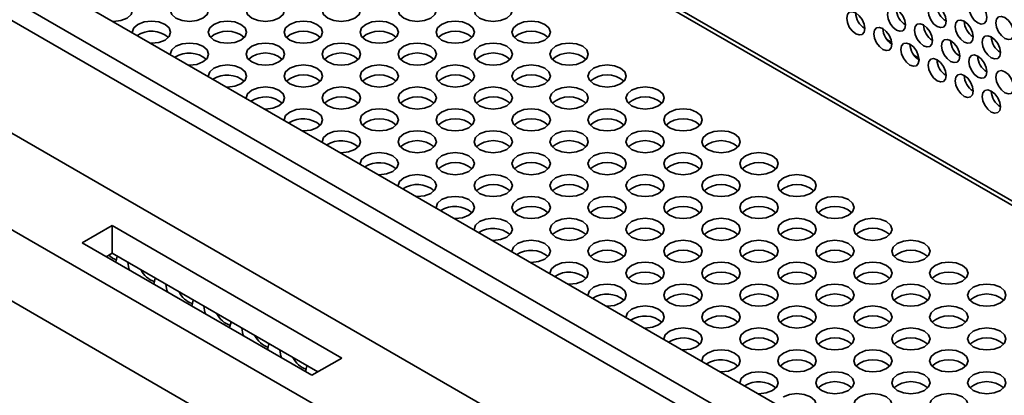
# Model space of a CAD drawing. Header units: millimetres. Extents: x 2 to 1120, y -2 to 861.
# Tile 174 of 226: x 843 to 869, y 692 to 702. Entities that reach past the tile are written whole.
import ezdxf

# ---------------------------------------------------------------- set-up
doc = ezdxf.new("R2010")
doc.units = ezdxf.units.MM

msp = doc.modelspace()

# ---------------------------------------------------------------- linework, layer by layer
at = {"color": 7, "linetype": 'Continuous', "lineweight": 35}
for p, q in [((754.1682, 763.2889), (982.9267, 631.2295)), ((983.0933, 631.246), (754.3348, 763.3054)), ((794.3161, 726.9373), (904.7134, 663.2063)), ((791.3503, 726.1254), (903.3041, 661.4958)), ((902.4977, 660.1004), (790.5439, 724.73)), ((821.7711, 715.5271), (892.3634, 674.775)), ((866.0692, 701.131), (865.9413, 701.2048)), ((866.7763, 700.7228), (866.6484, 700.7966)), ((845.7431, 696.3512), (844.9648, 695.9025)), ((845.7426, 695.6278), (845.7431, 696.3512)), ((851.7299, 692.8951), (845.7431, 696.3512)), ((844.9648, 695.9025), (850.9516, 692.4463)), ((845.7426, 695.6278), (845.5915, 695.5407)), ((851.1027, 692.5335), (845.7426, 695.6278)), ((851.7299, 692.8951), (850.9516, 692.4463))]:
    msp.add_line(p, q, dxfattribs=at)
at = {"color": 8, "linetype": 'Continuous', "lineweight": 35}
for p, q in [((891.3855, 674.3871), (821.5001, 714.731)), ((890.9549, 674.0913), (821.1087, 714.4127))]:
    msp.add_line(p, q, dxfattribs=at)
at = {"color": 7, "linetype": 'Continuous', "lineweight": 35, "flags": 128}
for points in [[(845.7598, 701.6787), (845.7786, 701.6785), (845.9699, 701.7005), (846.1321, 701.763), (846.2405, 701.8567), (846.2786, 701.9672), (846.2405, 702.0776), (846.1321, 702.1713), (845.9699, 702.2338), (845.7786, 702.2558), (845.5873, 702.2338), (845.425, 702.1713), (845.425, 702.1713)], [(847.4049, 702.1713), (847.2966, 702.0776), (847.2585, 701.9672), (847.2966, 701.8567), (847.4049, 701.763), (847.5672, 701.7005), (847.7585, 701.6785), (847.9498, 701.7005), (848.112, 701.763), (848.2204, 701.8567), (848.2585, 701.9672), (848.2204, 702.0776), (848.112, 702.1713), (847.9498, 702.2338), (847.7585, 702.2558), (847.5672, 702.2338), (847.4049, 702.1713)], [(849.3848, 702.1713), (849.2765, 702.0776), (849.2384, 701.9672), (849.2765, 701.8567), (849.3848, 701.763), (849.5471, 701.7005), (849.7384, 701.6785), (849.9297, 701.7005), (850.0919, 701.763), (850.2003, 701.8567), (850.2384, 701.9672), (850.2003, 702.0776), (850.0919, 702.1713), (849.9297, 702.2338), (849.7384, 702.2558), (849.5471, 702.2338), (849.3848, 702.1713)], [(851.3647, 702.1713), (851.2564, 702.0776), (851.2183, 701.9672), (851.2564, 701.8567), (851.3647, 701.763), (851.5269, 701.7005), (851.7183, 701.6785), (851.9096, 701.7005), (852.0718, 701.763), (852.1802, 701.8567), (852.2183, 701.9672), (852.1802, 702.0776), (852.0718, 702.1713), (851.9096, 702.2338), (851.7183, 702.2558), (851.5269, 702.2338), (851.3647, 702.1713)], [(853.3446, 702.1713), (853.2362, 702.0776), (853.1982, 701.9672), (853.2362, 701.8567), (853.3446, 701.763), (853.5068, 701.7005), (853.6982, 701.6785), (853.8895, 701.7005), (854.0517, 701.763), (854.1601, 701.8567), (854.1982, 701.9672), (854.1601, 702.0776), (854.0517, 702.1713), (853.8895, 702.2338), (853.6982, 702.2558), (853.5068, 702.2338), (853.3446, 702.1713)], [(855.3245, 702.1713), (855.2161, 702.0776), (855.1781, 701.9672), (855.2161, 701.8567), (855.3245, 701.763), (855.4867, 701.7005), (855.6781, 701.6785), (855.8694, 701.7005), (856.0316, 701.763), (856.14, 701.8567), (856.1781, 701.9672), (856.14, 702.0776), (856.0316, 702.1713), (855.8694, 702.2338), (855.6781, 702.2558), (855.4867, 702.2338), (855.3245, 702.1713)], [(867.4868, 701.682), (867.4688, 701.7965), (867.4177, 701.9143), (867.3413, 702.0174), (867.2511, 702.0902), (867.1609, 702.1216), (867.0844, 702.1067), (867.0333, 702.0479), (867.0154, 701.9541), (867.0333, 701.8396), (867.0844, 701.7218), (867.1609, 701.6187), (867.2511, 701.5459), (867.3413, 701.5145), (867.4177, 701.5294), (867.4688, 701.5882), (867.4868, 701.682)], [(868.5474, 701.7773), (868.5295, 701.8919), (868.4784, 702.0097), (868.4019, 702.1128), (868.3117, 702.1856), (868.2215, 702.2169), (868.1451, 702.2021), (868.094, 702.1433), (868.076, 702.0495), (868.094, 701.935), (868.1451, 701.8172), (868.2215, 701.714), (868.3117, 701.6412), (868.4019, 701.6099), (868.4784, 701.6247), (868.5295, 701.6835), (868.5474, 701.7773)], [(865.3655, 701.4913), (865.3475, 701.6058), (865.2964, 701.7236), (865.2199, 701.8267), (865.1297, 701.8995), (865.0396, 701.9309), (864.9631, 701.916), (864.912, 701.8572), (864.894, 701.7634), (864.912, 701.6489), (864.9631, 701.5311), (865.0396, 701.4279), (865.1297, 701.3551), (865.2199, 701.3238), (865.2964, 701.3386), (865.3475, 701.3975), (865.3655, 701.4913)], [(866.4261, 701.5866), (866.4082, 701.7011), (866.3571, 701.8189), (866.2806, 701.9221), (866.1904, 701.9949), (866.1002, 702.0262), (866.0237, 702.0114), (865.9726, 701.9526), (865.9547, 701.8588), (865.9726, 701.7442), (866.0237, 701.6264), (866.1002, 701.5233), (866.1904, 701.4505), (866.2806, 701.4192), (866.3571, 701.434), (866.4082, 701.4928), (866.4261, 701.5866)], [(846.415, 701.5998), (846.3066, 701.5061), (846.2685, 701.3957), (846.2689, 701.3848)], [(846.7497, 701.1072), (846.7685, 701.107), (846.9599, 701.129), (847.1221, 701.1916), (847.2305, 701.2852), (847.2685, 701.3957), (847.2305, 701.5061), (847.1221, 701.5998), (846.9599, 701.6623), (846.7685, 701.6843), (846.5772, 701.6623), (846.415, 701.5998)], [(848.3949, 701.5998), (848.2865, 701.5061), (848.2484, 701.3957), (848.2865, 701.2852), (848.3949, 701.1916), (848.5571, 701.129), (848.7484, 701.107), (848.9398, 701.129), (849.102, 701.1916), (849.2104, 701.2852), (849.2484, 701.3957), (849.2104, 701.5061), (849.102, 701.5998), (848.9398, 701.6623), (848.7484, 701.6843), (848.5571, 701.6623), (848.3949, 701.5998)], [(850.3748, 701.5998), (850.2664, 701.5061), (850.2283, 701.3957), (850.2664, 701.2852), (850.3748, 701.1916), (850.537, 701.129), (850.7283, 701.107), (850.9197, 701.129), (851.0819, 701.1916), (851.1903, 701.2852), (851.2283, 701.3957), (851.1903, 701.5061), (851.0819, 701.5998), (850.9197, 701.6623), (850.7283, 701.6843), (850.537, 701.6623), (850.3748, 701.5998)], [(852.3547, 701.5998), (852.2463, 701.5061), (852.2082, 701.3957), (852.2463, 701.2852), (852.3547, 701.1916), (852.5169, 701.129), (852.7082, 701.107), (852.8996, 701.129), (853.0618, 701.1916), (853.1702, 701.2852), (853.2082, 701.3957), (853.1702, 701.5061), (853.0618, 701.5998), (852.8996, 701.6623), (852.7082, 701.6843), (852.5169, 701.6623), (852.3547, 701.5998)], [(854.3346, 701.5998), (854.2262, 701.5061), (854.1881, 701.3957), (854.2262, 701.2852), (854.3346, 701.1916), (854.4968, 701.129), (854.6881, 701.107), (854.8795, 701.129), (855.0417, 701.1916), (855.1501, 701.2852), (855.1881, 701.3957), (855.1501, 701.5061), (855.0417, 701.5998), (854.8795, 701.6623), (854.6881, 701.6843), (854.4968, 701.6623), (854.3346, 701.5998)], [(856.3145, 701.5998), (856.2061, 701.5061), (856.168, 701.3957), (856.2061, 701.2852), (856.3145, 701.1916), (856.4767, 701.129), (856.668, 701.107), (856.8594, 701.129), (857.0216, 701.1916), (857.13, 701.2852), (857.168, 701.3957), (857.13, 701.5061), (857.0216, 701.5998), (856.8594, 701.6623), (856.668, 701.6843), (856.4767, 701.6623), (856.3145, 701.5998)], [(867.1332, 701.1784), (867.1153, 701.2929), (867.0642, 701.4107), (866.9877, 701.5139), (866.8975, 701.5867), (866.8073, 701.618), (866.7308, 701.6032), (866.6798, 701.5444), (866.6618, 701.4506), (866.6798, 701.336), (866.7308, 701.2182), (866.8073, 701.1151), (866.8975, 701.0423), (866.9877, 701.011), (867.0642, 701.0258), (867.1153, 701.0846), (867.1332, 701.1784)], [(868.1939, 701.2738), (868.1759, 701.3883), (868.1248, 701.5061), (868.0484, 701.6092), (867.9582, 701.682), (867.868, 701.7134), (867.7915, 701.6985), (867.7404, 701.6397), (867.7225, 701.5459), (867.7404, 701.4314), (867.7915, 701.3136), (867.868, 701.2105), (867.9582, 701.1377), (868.0484, 701.1063), (868.1248, 701.1212), (868.1759, 701.18), (868.1939, 701.2738)], [(869.2545, 701.3691), (869.2366, 701.4837), (869.1855, 701.6015), (869.109, 701.7046), (869.0188, 701.7774), (868.9286, 701.8087), (868.8522, 701.7939), (868.8011, 701.7351), (868.7831, 701.6413), (868.8011, 701.5268), (868.8522, 701.409), (868.9286, 701.3058), (869.0188, 701.233), (869.109, 701.2017), (869.1855, 701.2165), (869.2366, 701.2753), (869.2545, 701.3691)], [(866.0726, 701.0831), (866.0546, 701.1976), (866.0035, 701.3154), (865.9271, 701.4185), (865.8369, 701.4913), (865.7467, 701.5227), (865.6702, 701.5078), (865.6191, 701.449), (865.6012, 701.3552), (865.6191, 701.2407), (865.6702, 701.1229), (865.7467, 701.0197), (865.8369, 700.9469), (865.9271, 700.9156), (866.0035, 700.9304), (866.0546, 700.9893), (866.0726, 701.0831)], [(847.7397, 700.5357), (847.7585, 700.5355), (847.9498, 700.5575), (848.112, 700.6201), (848.2204, 700.7137), (848.2585, 700.8242), (848.2204, 700.9346), (848.112, 701.0283), (847.9498, 701.0909), (847.7585, 701.1128), (847.5672, 701.0909), (847.4049, 701.0283), (847.4049, 701.0283)], [(849.3848, 701.0283), (849.2765, 700.9346), (849.2384, 700.8242), (849.2765, 700.7137), (849.3848, 700.6201), (849.5471, 700.5575), (849.7384, 700.5355), (849.9297, 700.5575), (850.0919, 700.6201), (850.2003, 700.7137), (850.2384, 700.8242), (850.2003, 700.9346), (850.0919, 701.0283), (849.9297, 701.0909), (849.7384, 701.1128), (849.5471, 701.0909), (849.3848, 701.0283)], [(851.3647, 701.0283), (851.2564, 700.9346), (851.2183, 700.8242), (851.2564, 700.7137), (851.3647, 700.6201), (851.5269, 700.5575), (851.7183, 700.5355), (851.9096, 700.5575), (852.0718, 700.6201), (852.1802, 700.7137), (852.2183, 700.8242), (852.1802, 700.9346), (852.0718, 701.0283), (851.9096, 701.0909), (851.7183, 701.1128), (851.5269, 701.0909), (851.3647, 701.0283)], [(853.3446, 701.0283), (853.2362, 700.9346), (853.1982, 700.8242), (853.2362, 700.7137), (853.3446, 700.6201), (853.5068, 700.5575), (853.6982, 700.5355), (853.8895, 700.5575), (854.0517, 700.6201), (854.1601, 700.7137), (854.1982, 700.8242), (854.1601, 700.9346), (854.0517, 701.0283), (853.8895, 701.0909), (853.6982, 701.1128), (853.5068, 701.0909), (853.3446, 701.0283)], [(855.3245, 701.0283), (855.2161, 700.9346), (855.1781, 700.8242), (855.2161, 700.7137), (855.3245, 700.6201), (855.4867, 700.5575), (855.6781, 700.5355), (855.8694, 700.5575), (856.0316, 700.6201), (856.14, 700.7137), (856.1781, 700.8242), (856.14, 700.9346), (856.0316, 701.0283), (855.8694, 701.0909), (855.6781, 701.1128), (855.4867, 701.0909), (855.3245, 701.0283)], [(857.3044, 701.0283), (857.196, 700.9346), (857.158, 700.8242), (857.196, 700.7137), (857.3044, 700.6201), (857.4666, 700.5575), (857.658, 700.5355), (857.8493, 700.5575), (858.0115, 700.6201), (858.1199, 700.7137), (858.158, 700.8242), (858.1199, 700.9346), (858.0115, 701.0283), (857.8493, 701.0909), (857.658, 701.1128), (857.4666, 701.0909), (857.3044, 701.0283)], [(866.7797, 700.6748), (866.7617, 700.7894), (866.7106, 700.9072), (866.6342, 701.0103), (866.544, 701.0831), (866.4538, 701.1144), (866.3773, 701.0996), (866.3262, 701.0408), (866.3083, 700.947), (866.3262, 700.8325), (866.3773, 700.7147), (866.4538, 700.6115), (866.544, 700.5387), (866.6342, 700.5074), (866.7106, 700.5222), (866.7617, 700.581), (866.7797, 700.6748)], [(867.8403, 700.7702), (867.8224, 700.8847), (867.7713, 701.0025), (867.6948, 701.1057), (867.6046, 701.1785), (867.5144, 701.2098), (867.438, 701.195), (867.3869, 701.1361), (867.3689, 701.0423), (867.3869, 700.9278), (867.438, 700.81), (867.5144, 700.7069), (867.6046, 700.6341), (867.6948, 700.6027), (867.7713, 700.6176), (867.8224, 700.6764), (867.8403, 700.7702)], [(868.901, 700.8656), (868.883, 700.9801), (868.8319, 701.0979), (868.7555, 701.201), (868.6653, 701.2738), (868.5751, 701.3052), (868.4986, 701.2903), (868.4475, 701.2315), (868.4296, 701.1377), (868.4475, 701.0232), (868.4986, 700.9054), (868.5751, 700.8023), (868.6653, 700.7295), (868.7555, 700.6981), (868.8319, 700.713), (868.883, 700.7718), (868.901, 700.8656)], [(847.4049, 701.0283), (847.2966, 700.9346), (847.2585, 700.8242), (847.2588, 700.8133)], [(868.5474, 700.362), (868.5295, 700.4765), (868.4784, 700.5943), (868.4019, 700.6975), (868.3117, 700.7703), (868.2215, 700.8016), (868.1451, 700.7868), (868.094, 700.7279), (868.076, 700.6341), (868.094, 700.5196), (868.1451, 700.4018), (868.2215, 700.2987), (868.3117, 700.2259), (868.4019, 700.1945), (868.4784, 700.2094), (868.5295, 700.2682), (868.5474, 700.362)], [(867.4868, 700.2666), (867.4688, 700.3812), (867.4177, 700.499), (867.3413, 700.6021), (867.2511, 700.6749), (867.1609, 700.7062), (867.0844, 700.6914), (867.0333, 700.6326), (867.0154, 700.5388), (867.0333, 700.4243), (867.0844, 700.3065), (867.1609, 700.2033), (867.2511, 700.1305), (867.3413, 700.0992), (867.4177, 700.114), (867.4688, 700.1728), (867.4868, 700.2666)], [(848.3949, 700.4568), (848.2865, 700.3632), (848.2484, 700.2527), (848.2488, 700.2418)], [(848.7296, 699.9643), (848.7484, 699.964), (848.9398, 699.986), (849.102, 700.0486), (849.2104, 700.1422), (849.2484, 700.2527), (849.2104, 700.3632), (849.102, 700.4568), (848.9398, 700.5194), (848.7484, 700.5413), (848.5571, 700.5194), (848.3949, 700.4568), (848.3949, 700.4568)], [(850.3748, 700.4568), (850.2664, 700.3632), (850.2283, 700.2527), (850.2664, 700.1422), (850.3748, 700.0486), (850.537, 699.986), (850.7283, 699.964), (850.9197, 699.986), (851.0819, 700.0486), (851.1903, 700.1422), (851.2283, 700.2527), (851.1903, 700.3632), (851.0819, 700.4568), (850.9197, 700.5194), (850.7283, 700.5413), (850.537, 700.5194), (850.3748, 700.4568)], [(852.3547, 700.4568), (852.2463, 700.3632), (852.2082, 700.2527), (852.2463, 700.1422), (852.3547, 700.0486), (852.5169, 699.986), (852.7082, 699.964), (852.8996, 699.986), (853.0618, 700.0486), (853.1702, 700.1422), (853.2082, 700.2527), (853.1702, 700.3632), (853.0618, 700.4568), (852.8996, 700.5194), (852.7082, 700.5413), (852.5169, 700.5194), (852.3547, 700.4568)], [(854.3346, 700.4568), (854.2262, 700.3632), (854.1881, 700.2527), (854.2262, 700.1422), (854.3346, 700.0486), (854.4968, 699.986), (854.6881, 699.964), (854.8795, 699.986), (855.0417, 700.0486), (855.1501, 700.1422), (855.1881, 700.2527), (855.1501, 700.3632), (855.0417, 700.4568), (854.8795, 700.5194), (854.6881, 700.5413), (854.4968, 700.5194), (854.3346, 700.4568)], [(856.3145, 700.4568), (856.2061, 700.3632), (856.168, 700.2527), (856.2061, 700.1422), (856.3145, 700.0486), (856.4767, 699.986), (856.668, 699.964), (856.8594, 699.986), (857.0216, 700.0486), (857.13, 700.1422), (857.168, 700.2527), (857.13, 700.3632), (857.0216, 700.4568), (856.8594, 700.5194), (856.668, 700.5413), (856.4767, 700.5194), (856.3145, 700.4568)], [(858.2944, 700.4568), (858.186, 700.3632), (858.1479, 700.2527), (858.186, 700.1422), (858.2944, 700.0486), (858.4566, 699.986), (858.6479, 699.964), (858.8393, 699.986), (859.0015, 700.0486), (859.1099, 700.1422), (859.1479, 700.2527), (859.1099, 700.3632), (859.0015, 700.4568), (858.8393, 700.5194), (858.6479, 700.5413), (858.4566, 700.5194), (858.2944, 700.4568)], [(868.1939, 699.8584), (868.1759, 699.973), (868.1248, 700.0908), (868.0484, 700.1939), (867.9582, 700.2667), (867.868, 700.298), (867.7915, 700.2832), (867.7404, 700.2244), (867.7225, 700.1306), (867.7404, 700.0161), (867.7915, 699.8983), (867.868, 699.7951), (867.9582, 699.7223), (868.0484, 699.691), (868.1248, 699.7058), (868.1759, 699.7646), (868.1939, 699.8584)], [(869.2545, 699.9538), (869.2366, 700.0683), (869.1855, 700.1861), (869.109, 700.2893), (869.0188, 700.3621), (868.9286, 700.3934), (868.8522, 700.3785), (868.8011, 700.3197), (868.7831, 700.2259), (868.8011, 700.1114), (868.8522, 699.9936), (868.9286, 699.8905), (869.0188, 699.8177), (869.109, 699.7863), (869.1855, 699.8012), (869.2366, 699.86), (869.2545, 699.9538)], [(849.3848, 699.8853), (849.2765, 699.7917), (849.2384, 699.6812), (849.2387, 699.6704)], [(849.7196, 699.3928), (849.7384, 699.3926), (849.9297, 699.4145), (850.0919, 699.4771), (850.2003, 699.5707), (850.2384, 699.6812), (850.2003, 699.7917), (850.0919, 699.8853), (849.9297, 699.9479), (849.7384, 699.9699), (849.5471, 699.9479), (849.3848, 699.8853), (849.3848, 699.8853)], [(851.3647, 699.8853), (851.2564, 699.7917), (851.2183, 699.6812), (851.2564, 699.5707), (851.3647, 699.4771), (851.5269, 699.4145), (851.7183, 699.3926), (851.9096, 699.4145), (852.0718, 699.4771), (852.1802, 699.5707), (852.2183, 699.6812), (852.1802, 699.7917), (852.0718, 699.8853), (851.9096, 699.9479), (851.7183, 699.9699), (851.5269, 699.9479), (851.3647, 699.8853)], [(853.3446, 699.8853), (853.2362, 699.7917), (853.1982, 699.6812), (853.2362, 699.5707), (853.3446, 699.4771), (853.5068, 699.4145), (853.6982, 699.3926), (853.8895, 699.4145), (854.0517, 699.4771), (854.1601, 699.5707), (854.1982, 699.6812), (854.1601, 699.7917), (854.0517, 699.8853), (853.8895, 699.9479), (853.6982, 699.9699), (853.5068, 699.9479), (853.3446, 699.8853)], [(855.3245, 699.8853), (855.2161, 699.7917), (855.1781, 699.6812), (855.2161, 699.5707), (855.3245, 699.4771), (855.4867, 699.4145), (855.6781, 699.3926), (855.8694, 699.4145), (856.0316, 699.4771), (856.14, 699.5707), (856.1781, 699.6812), (856.14, 699.7917), (856.0316, 699.8853), (855.8694, 699.9479), (855.6781, 699.9699), (855.4867, 699.9479), (855.3245, 699.8853)], [(857.3044, 699.8853), (857.196, 699.7917), (857.158, 699.6812), (857.196, 699.5707), (857.3044, 699.4771), (857.4666, 699.4145), (857.658, 699.3926), (857.8493, 699.4145), (858.0115, 699.4771), (858.1199, 699.5707), (858.158, 699.6812), (858.1199, 699.7917), (858.0115, 699.8853), (857.8493, 699.9479), (857.658, 699.9699), (857.4666, 699.9479), (857.3044, 699.8853)], [(859.2843, 699.8853), (859.1759, 699.7917), (859.1379, 699.6812), (859.1759, 699.5707), (859.2843, 699.4771), (859.4465, 699.4145), (859.6379, 699.3926), (859.8292, 699.4145), (859.9914, 699.4771), (860.0998, 699.5707), (860.1379, 699.6812), (860.0998, 699.7917), (859.9914, 699.8853), (859.8292, 699.9479), (859.6379, 699.9699), (859.4465, 699.9479), (859.2843, 699.8853)], [(868.901, 699.4502), (868.883, 699.5648), (868.8319, 699.6826), (868.7555, 699.7857), (868.6653, 699.8585), (868.5751, 699.8898), (868.4986, 699.875), (868.4475, 699.8162), (868.4296, 699.7224), (868.4475, 699.6079), (868.4986, 699.4901), (868.5751, 699.3869), (868.6653, 699.3141), (868.7555, 699.2828), (868.8319, 699.2976), (868.883, 699.3564), (868.901, 699.4502)], [(850.3748, 699.3138), (850.2664, 699.2202), (850.2283, 699.1097), (850.2287, 699.0989)], [(850.7095, 698.8213), (850.7283, 698.8211), (850.9197, 698.843), (851.0819, 698.9056), (851.1903, 698.9993), (851.2283, 699.1097), (851.1903, 699.2202), (851.0819, 699.3138), (850.9197, 699.3764), (850.7283, 699.3984), (850.537, 699.3764), (850.3748, 699.3138), (850.3748, 699.3138)], [(852.3547, 699.3138), (852.2463, 699.2202), (852.2082, 699.1097), (852.2463, 698.9993), (852.3547, 698.9056), (852.5169, 698.843), (852.7082, 698.8211), (852.8996, 698.843), (853.0618, 698.9056), (853.1702, 698.9993), (853.2082, 699.1097), (853.1702, 699.2202), (853.0618, 699.3138), (852.8996, 699.3764), (852.7082, 699.3984), (852.5169, 699.3764), (852.3547, 699.3138)], [(854.3346, 699.3138), (854.2262, 699.2202), (854.1881, 699.1097), (854.2262, 698.9993), (854.3346, 698.9056), (854.4968, 698.843), (854.6881, 698.8211), (854.8795, 698.843), (855.0417, 698.9056), (855.1501, 698.9993), (855.1881, 699.1097), (855.1501, 699.2202), (855.0417, 699.3138), (854.8795, 699.3764), (854.6881, 699.3984), (854.4968, 699.3764), (854.3346, 699.3138)], [(856.3145, 699.3138), (856.2061, 699.2202), (856.168, 699.1097), (856.2061, 698.9993), (856.3145, 698.9056), (856.4767, 698.843), (856.668, 698.8211), (856.8594, 698.843), (857.0216, 698.9056), (857.13, 698.9993), (857.168, 699.1097), (857.13, 699.2202), (857.0216, 699.3138), (856.8594, 699.3764), (856.668, 699.3984), (856.4767, 699.3764), (856.3145, 699.3138)], [(858.2944, 699.3138), (858.186, 699.2202), (858.1479, 699.1097), (858.186, 698.9993), (858.2944, 698.9056), (858.4566, 698.843), (858.6479, 698.8211), (858.8393, 698.843), (859.0015, 698.9056), (859.1099, 698.9993), (859.1479, 699.1097), (859.1099, 699.2202), (859.0015, 699.3138), (858.8393, 699.3764), (858.6479, 699.3984), (858.4566, 699.3764), (858.2944, 699.3138)], [(860.2743, 699.3138), (860.1659, 699.2202), (860.1278, 699.1097), (860.1659, 698.9993), (860.2743, 698.9056), (860.4365, 698.843), (860.6278, 698.8211), (860.8192, 698.843), (860.9814, 698.9056), (861.0898, 698.9993), (861.1278, 699.1097), (861.0898, 699.2202), (860.9814, 699.3138), (860.8192, 699.3764), (860.6278, 699.3984), (860.4365, 699.3764), (860.2743, 699.3138)], [(851.6995, 698.2498), (851.7183, 698.2496), (851.9096, 698.2716), (852.0718, 698.3341), (852.1802, 698.4278), (852.2183, 698.5382), (852.1802, 698.6487), (852.0718, 698.7423), (851.9096, 698.8049), (851.7183, 698.8269), (851.5269, 698.8049), (851.3647, 698.7423), (851.3647, 698.7423)], [(853.3446, 698.7423), (853.2362, 698.6487), (853.1982, 698.5382), (853.2362, 698.4278), (853.3446, 698.3341), (853.5068, 698.2716), (853.6982, 698.2496), (853.8895, 698.2716), (854.0517, 698.3341), (854.1601, 698.4278), (854.1982, 698.5382), (854.1601, 698.6487), (854.0517, 698.7423), (853.8895, 698.8049), (853.6982, 698.8269), (853.5068, 698.8049), (853.3446, 698.7423)], [(855.3245, 698.7423), (855.2161, 698.6487), (855.1781, 698.5382), (855.2161, 698.4278), (855.3245, 698.3341), (855.4867, 698.2716), (855.6781, 698.2496), (855.8694, 698.2716), (856.0316, 698.3341), (856.14, 698.4278), (856.1781, 698.5382), (856.14, 698.6487), (856.0316, 698.7423), (855.8694, 698.8049), (855.6781, 698.8269), (855.4867, 698.8049), (855.3245, 698.7423)], [(857.3044, 698.7423), (857.196, 698.6487), (857.158, 698.5382), (857.196, 698.4278), (857.3044, 698.3341), (857.4666, 698.2716), (857.658, 698.2496), (857.8493, 698.2716), (858.0115, 698.3341), (858.1199, 698.4278), (858.158, 698.5382), (858.1199, 698.6487), (858.0115, 698.7423), (857.8493, 698.8049), (857.658, 698.8269), (857.4666, 698.8049), (857.3044, 698.7423)], [(859.2843, 698.7423), (859.1759, 698.6487), (859.1379, 698.5382), (859.1759, 698.4278), (859.2843, 698.3341), (859.4465, 698.2716), (859.6379, 698.2496), (859.8292, 698.2716), (859.9914, 698.3341), (860.0998, 698.4278), (860.1379, 698.5382), (860.0998, 698.6487), (859.9914, 698.7423), (859.8292, 698.8049), (859.6379, 698.8269), (859.4465, 698.8049), (859.2843, 698.7423)], [(861.2642, 698.7423), (861.1558, 698.6487), (861.1178, 698.5382), (861.1558, 698.4278), (861.2642, 698.3341), (861.4264, 698.2716), (861.6178, 698.2496), (861.8091, 698.2716), (861.9713, 698.3341), (862.0797, 698.4278), (862.1178, 698.5382), (862.0797, 698.6487), (861.9713, 698.7423), (861.8091, 698.8049), (861.6178, 698.8269), (861.4264, 698.8049), (861.2642, 698.7423)], [(851.3647, 698.7423), (851.2564, 698.6487), (851.2183, 698.5382), (851.2186, 698.5274)], [(852.6894, 697.6783), (852.7082, 697.6781), (852.8996, 697.7001), (853.0618, 697.7626), (853.1702, 697.8563), (853.2082, 697.9668), (853.1702, 698.0772), (853.0618, 698.1709), (852.8996, 698.2334), (852.7082, 698.2554), (852.5169, 698.2334), (852.3547, 698.1709), (852.3547, 698.1709)], [(854.3346, 698.1709), (854.2262, 698.0772), (854.1881, 697.9668), (854.2262, 697.8563), (854.3346, 697.7626), (854.4968, 697.7001), (854.6881, 697.6781), (854.8795, 697.7001), (855.0417, 697.7626), (855.1501, 697.8563), (855.1881, 697.9668), (855.1501, 698.0772), (855.0417, 698.1709), (854.8795, 698.2334), (854.6881, 698.2554), (854.4968, 698.2334), (854.3346, 698.1709)], [(856.3145, 698.1709), (856.2061, 698.0772), (856.168, 697.9668), (856.2061, 697.8563), (856.3145, 697.7626), (856.4767, 697.7001), (856.668, 697.6781), (856.8594, 697.7001), (857.0216, 697.7626), (857.13, 697.8563), (857.168, 697.9668), (857.13, 698.0772), (857.0216, 698.1709), (856.8594, 698.2334), (856.668, 698.2554), (856.4767, 698.2334), (856.3145, 698.1709)], [(858.2944, 698.1709), (858.186, 698.0772), (858.1479, 697.9668), (858.186, 697.8563), (858.2944, 697.7626), (858.4566, 697.7001), (858.6479, 697.6781), (858.8393, 697.7001), (859.0015, 697.7626), (859.1099, 697.8563), (859.1479, 697.9668), (859.1099, 698.0772), (859.0015, 698.1709), (858.8393, 698.2334), (858.6479, 698.2554), (858.4566, 698.2334), (858.2944, 698.1709)], [(860.2743, 698.1709), (860.1659, 698.0772), (860.1278, 697.9668), (860.1659, 697.8563), (860.2743, 697.7626), (860.4365, 697.7001), (860.6278, 697.6781), (860.8192, 697.7001), (860.9814, 697.7626), (861.0898, 697.8563), (861.1278, 697.9668), (861.0898, 698.0772), (860.9814, 698.1709), (860.8192, 698.2334), (860.6278, 698.2554), (860.4365, 698.2334), (860.2743, 698.1709)], [(862.2542, 698.1709), (862.1458, 698.0772), (862.1077, 697.9668), (862.1458, 697.8563), (862.2542, 697.7626), (862.4164, 697.7001), (862.6077, 697.6781), (862.7991, 697.7001), (862.9613, 697.7626), (863.0697, 697.8563), (863.1077, 697.9668), (863.0697, 698.0772), (862.9613, 698.1709), (862.7991, 698.2334), (862.6077, 698.2554), (862.4164, 698.2334), (862.2542, 698.1709)], [(852.3547, 698.1709), (852.2463, 698.0772), (852.2082, 697.9668), (852.2086, 697.9559)], [(853.3446, 697.5994), (853.2362, 697.5057), (853.1982, 697.3953), (853.1985, 697.3844)], [(853.6794, 697.1068), (853.6982, 697.1066), (853.8895, 697.1286), (854.0517, 697.1912), (854.1601, 697.2848), (854.1982, 697.3953), (854.1601, 697.5057), (854.0517, 697.5994), (853.8895, 697.6619), (853.6982, 697.6839), (853.5068, 697.6619), (853.3446, 697.5994), (853.3446, 697.5994)], [(855.3245, 697.5994), (855.2161, 697.5057), (855.1781, 697.3953), (855.2161, 697.2848), (855.3245, 697.1912), (855.4867, 697.1286), (855.6781, 697.1066), (855.8694, 697.1286), (856.0316, 697.1912), (856.14, 697.2848), (856.1781, 697.3953), (856.14, 697.5057), (856.0316, 697.5994), (855.8694, 697.6619), (855.6781, 697.6839), (855.4867, 697.6619), (855.3245, 697.5994)], [(857.3044, 697.5994), (857.196, 697.5057), (857.158, 697.3953), (857.196, 697.2848), (857.3044, 697.1912), (857.4666, 697.1286), (857.658, 697.1066), (857.8493, 697.1286), (858.0115, 697.1912), (858.1199, 697.2848), (858.158, 697.3953), (858.1199, 697.5057), (858.0115, 697.5994), (857.8493, 697.6619), (857.658, 697.6839), (857.4666, 697.6619), (857.3044, 697.5994)], [(859.2843, 697.5994), (859.1759, 697.5057), (859.1379, 697.3953), (859.1759, 697.2848), (859.2843, 697.1912), (859.4465, 697.1286), (859.6379, 697.1066), (859.8292, 697.1286), (859.9914, 697.1912), (860.0998, 697.2848), (860.1379, 697.3953), (860.0998, 697.5057), (859.9914, 697.5994), (859.8292, 697.6619), (859.6379, 697.6839), (859.4465, 697.6619), (859.2843, 697.5994)], [(861.2642, 697.5994), (861.1558, 697.5057), (861.1178, 697.3953), (861.1558, 697.2848), (861.2642, 697.1912), (861.4264, 697.1286), (861.6178, 697.1066), (861.8091, 697.1286), (861.9713, 697.1912), (862.0797, 697.2848), (862.1178, 697.3953), (862.0797, 697.5057), (861.9713, 697.5994), (861.8091, 697.6619), (861.6178, 697.6839), (861.4264, 697.6619), (861.2642, 697.5994)], [(863.2441, 697.5994), (863.1357, 697.5057), (863.0977, 697.3953), (863.1357, 697.2848), (863.2441, 697.1912), (863.4063, 697.1286), (863.5977, 697.1066), (863.789, 697.1286), (863.9512, 697.1912), (864.0596, 697.2848), (864.0977, 697.3953), (864.0596, 697.5057), (863.9512, 697.5994), (863.789, 697.6619), (863.5977, 697.6839), (863.4063, 697.6619), (863.2441, 697.5994)], [(854.3346, 697.0279), (854.2262, 696.9342), (854.1881, 696.8238), (854.1885, 696.8129)], [(854.6693, 696.5353), (854.6881, 696.5351), (854.8795, 696.5571), (855.0417, 696.6197), (855.1501, 696.7133), (855.1881, 696.8238), (855.1501, 696.9342), (855.0417, 697.0279), (854.8795, 697.0905), (854.6881, 697.1124), (854.4968, 697.0905), (854.3346, 697.0279), (854.3346, 697.0279)], [(856.3145, 697.0279), (856.2061, 696.9342), (856.168, 696.8238), (856.2061, 696.7133), (856.3145, 696.6197), (856.4767, 696.5571), (856.668, 696.5351), (856.8594, 696.5571), (857.0216, 696.6197), (857.13, 696.7133), (857.168, 696.8238), (857.13, 696.9342), (857.0216, 697.0279), (856.8594, 697.0905), (856.668, 697.1124), (856.4767, 697.0905), (856.3145, 697.0279)], [(858.2944, 697.0279), (858.186, 696.9342), (858.1479, 696.8238), (858.186, 696.7133), (858.2944, 696.6197), (858.4566, 696.5571), (858.6479, 696.5351), (858.8393, 696.5571), (859.0015, 696.6197), (859.1099, 696.7133), (859.1479, 696.8238), (859.1099, 696.9342), (859.0015, 697.0279), (858.8393, 697.0905), (858.6479, 697.1124), (858.4566, 697.0905), (858.2944, 697.0279)], [(860.2743, 697.0279), (860.1659, 696.9342), (860.1278, 696.8238), (860.1659, 696.7133), (860.2743, 696.6197), (860.4365, 696.5571), (860.6278, 696.5351), (860.8192, 696.5571), (860.9814, 696.6197), (861.0898, 696.7133), (861.1278, 696.8238), (861.0898, 696.9342), (860.9814, 697.0279), (860.8192, 697.0905), (860.6278, 697.1124), (860.4365, 697.0905), (860.2743, 697.0279)], [(862.2542, 697.0279), (862.1458, 696.9342), (862.1077, 696.8238), (862.1458, 696.7133), (862.2542, 696.6197), (862.4164, 696.5571), (862.6077, 696.5351), (862.7991, 696.5571), (862.9613, 696.6197), (863.0697, 696.7133), (863.1077, 696.8238), (863.0697, 696.9342), (862.9613, 697.0279), (862.7991, 697.0905), (862.6077, 697.1124), (862.4164, 697.0905), (862.2542, 697.0279)], [(864.2341, 697.0279), (864.1257, 696.9342), (864.0876, 696.8238), (864.1257, 696.7133), (864.2341, 696.6197), (864.3963, 696.5571), (864.5876, 696.5351), (864.779, 696.5571), (864.9412, 696.6197), (865.0496, 696.7133), (865.0876, 696.8238), (865.0496, 696.9342), (864.9412, 697.0279), (864.779, 697.0905), (864.5876, 697.1124), (864.3963, 697.0905), (864.2341, 697.0279)], [(855.3245, 696.4564), (855.2161, 696.3628), (855.1781, 696.2523), (855.1784, 696.2414)], [(855.6593, 695.9639), (855.6781, 695.9636), (855.8694, 695.9856), (856.0316, 696.0482), (856.14, 696.1418), (856.1781, 696.2523), (856.14, 696.3628), (856.0316, 696.4564), (855.8694, 696.519), (855.6781, 696.5409), (855.4867, 696.519), (855.3245, 696.4564), (855.3245, 696.4564)], [(857.3044, 696.4564), (857.196, 696.3628), (857.158, 696.2523), (857.196, 696.1418), (857.3044, 696.0482), (857.4666, 695.9856), (857.658, 695.9636), (857.8493, 695.9856), (858.0115, 696.0482), (858.1199, 696.1418), (858.158, 696.2523), (858.1199, 696.3628), (858.0115, 696.4564), (857.8493, 696.519), (857.658, 696.5409), (857.4666, 696.519), (857.3044, 696.4564)], [(859.2843, 696.4564), (859.1759, 696.3628), (859.1379, 696.2523), (859.1759, 696.1418), (859.2843, 696.0482), (859.4465, 695.9856), (859.6379, 695.9636), (859.8292, 695.9856), (859.9914, 696.0482), (860.0998, 696.1418), (860.1379, 696.2523), (860.0998, 696.3628), (859.9914, 696.4564), (859.8292, 696.519), (859.6379, 696.5409), (859.4465, 696.519), (859.2843, 696.4564)], [(861.2642, 696.4564), (861.1558, 696.3628), (861.1178, 696.2523), (861.1558, 696.1418), (861.2642, 696.0482), (861.4264, 695.9856), (861.6178, 695.9636), (861.8091, 695.9856), (861.9713, 696.0482), (862.0797, 696.1418), (862.1178, 696.2523), (862.0797, 696.3628), (861.9713, 696.4564), (861.8091, 696.519), (861.6178, 696.5409), (861.4264, 696.519), (861.2642, 696.4564)], [(863.2441, 696.4564), (863.1357, 696.3628), (863.0977, 696.2523), (863.1357, 696.1418), (863.2441, 696.0482), (863.4063, 695.9856), (863.5977, 695.9636), (863.789, 695.9856), (863.9512, 696.0482), (864.0596, 696.1418), (864.0977, 696.2523), (864.0596, 696.3628), (863.9512, 696.4564), (863.789, 696.519), (863.5977, 696.5409), (863.4063, 696.519), (863.2441, 696.4564)], [(865.224, 696.4564), (865.1156, 696.3628), (865.0776, 696.2523), (865.1156, 696.1418), (865.224, 696.0482), (865.3862, 695.9856), (865.5776, 695.9636), (865.7689, 695.9856), (865.9311, 696.0482), (866.0395, 696.1418), (866.0776, 696.2523), (866.0395, 696.3628), (865.9311, 696.4564), (865.7689, 696.519), (865.5776, 696.5409), (865.3862, 696.519), (865.224, 696.4564)], [(856.6492, 695.3924), (856.668, 695.3922), (856.8594, 695.4141), (857.0216, 695.4767), (857.13, 695.5703), (857.168, 695.6808), (857.13, 695.7913), (857.0216, 695.8849), (856.8594, 695.9475), (856.668, 695.9695), (856.4767, 695.9475), (856.3145, 695.8849), (856.3145, 695.8849)], [(858.2944, 695.8849), (858.186, 695.7913), (858.1479, 695.6808), (858.186, 695.5703), (858.2944, 695.4767), (858.4566, 695.4141), (858.6479, 695.3922), (858.8393, 695.4141), (859.0015, 695.4767), (859.1099, 695.5703), (859.1479, 695.6808), (859.1099, 695.7913), (859.0015, 695.8849), (858.8393, 695.9475), (858.6479, 695.9695), (858.4566, 695.9475), (858.2944, 695.8849)], [(860.2743, 695.8849), (860.1659, 695.7913), (860.1278, 695.6808), (860.1659, 695.5703), (860.2743, 695.4767), (860.4365, 695.4141), (860.6278, 695.3922), (860.8192, 695.4141), (860.9814, 695.4767), (861.0898, 695.5703), (861.1278, 695.6808), (861.0898, 695.7913), (860.9814, 695.8849), (860.8192, 695.9475), (860.6278, 695.9695), (860.4365, 695.9475), (860.2743, 695.8849)], [(862.2542, 695.8849), (862.1458, 695.7913), (862.1077, 695.6808), (862.1458, 695.5703), (862.2542, 695.4767), (862.4164, 695.4141), (862.6077, 695.3922), (862.7991, 695.4141), (862.9613, 695.4767), (863.0697, 695.5703), (863.1077, 695.6808), (863.0697, 695.7913), (862.9613, 695.8849), (862.7991, 695.9475), (862.6077, 695.9695), (862.4164, 695.9475), (862.2542, 695.8849)], [(864.2341, 695.8849), (864.1257, 695.7913), (864.0876, 695.6808), (864.1257, 695.5703), (864.2341, 695.4767), (864.3963, 695.4141), (864.5876, 695.3922), (864.779, 695.4141), (864.9412, 695.4767), (865.0496, 695.5703), (865.0876, 695.6808), (865.0496, 695.7913), (864.9412, 695.8849), (864.779, 695.9475), (864.5876, 695.9695), (864.3963, 695.9475), (864.2341, 695.8849)], [(866.214, 695.8849), (866.1056, 695.7913), (866.0675, 695.6808), (866.1056, 695.5703), (866.214, 695.4767), (866.3762, 695.4141), (866.5675, 695.3922), (866.7589, 695.4141), (866.9211, 695.4767), (867.0295, 695.5703), (867.0675, 695.6808), (867.0295, 695.7913), (866.9211, 695.8849), (866.7589, 695.9475), (866.5675, 695.9695), (866.3762, 695.9475), (866.214, 695.8849)], [(856.3145, 695.8849), (856.2061, 695.7913), (856.168, 695.6808), (856.1684, 695.67)], [(845.8576, 695.4615), (845.755, 695.5031), (845.6552, 695.5774)], [(845.8309, 695.4025), (845.846, 695.4305), (845.8725, 695.5528)], [(846.1561, 695.3891), (846.1826, 695.2362), (846.1977, 695.1907)], [(857.3044, 695.3134), (857.196, 695.2198), (857.158, 695.1093), (857.1583, 695.0985)], [(857.6392, 694.8209), (857.658, 694.8207), (857.8493, 694.8426), (858.0115, 694.9052), (858.1199, 694.9989), (858.158, 695.1093), (858.1199, 695.2198), (858.0115, 695.3134), (857.8493, 695.376), (857.658, 695.398), (857.4666, 695.376), (857.3044, 695.3134), (857.3044, 695.3134)], [(859.2843, 695.3134), (859.1759, 695.2198), (859.1379, 695.1093), (859.1759, 694.9989), (859.2843, 694.9052), (859.4465, 694.8426), (859.6379, 694.8207), (859.8292, 694.8426), (859.9914, 694.9052), (860.0998, 694.9989), (860.1379, 695.1093), (860.0998, 695.2198), (859.9914, 695.3134), (859.8292, 695.376), (859.6379, 695.398), (859.4465, 695.376), (859.2843, 695.3134)], [(861.2642, 695.3134), (861.1558, 695.2198), (861.1178, 695.1093), (861.1558, 694.9989), (861.2642, 694.9052), (861.4264, 694.8426), (861.6178, 694.8207), (861.8091, 694.8426), (861.9713, 694.9052), (862.0797, 694.9989), (862.1178, 695.1093), (862.0797, 695.2198), (861.9713, 695.3134), (861.8091, 695.376), (861.6178, 695.398), (861.4264, 695.376), (861.2642, 695.3134)], [(863.2441, 695.3134), (863.1357, 695.2198), (863.0977, 695.1093), (863.1357, 694.9989), (863.2441, 694.9052), (863.4063, 694.8426), (863.5977, 694.8207), (863.789, 694.8426), (863.9512, 694.9052), (864.0596, 694.9989), (864.0977, 695.1093), (864.0596, 695.2198), (863.9512, 695.3134), (863.789, 695.376), (863.5977, 695.398), (863.4063, 695.376), (863.2441, 695.3134)], [(865.224, 695.3134), (865.1156, 695.2198), (865.0776, 695.1093), (865.1156, 694.9989), (865.224, 694.9052), (865.3862, 694.8426), (865.5776, 694.8207), (865.7689, 694.8426), (865.9311, 694.9052), (866.0395, 694.9989), (866.0776, 695.1093), (866.0395, 695.2198), (865.9311, 695.3134), (865.7689, 695.376), (865.5776, 695.398), (865.3862, 695.376), (865.224, 695.3134)], [(867.2039, 695.3134), (867.0955, 695.2198), (867.0575, 695.1093), (867.0955, 694.9989), (867.2039, 694.9052), (867.3661, 694.8426), (867.5575, 694.8207), (867.7488, 694.8426), (867.911, 694.9052), (868.0194, 694.9989), (868.0575, 695.1093), (868.0194, 695.2198), (867.911, 695.3134), (867.7488, 695.376), (867.5575, 695.398), (867.3661, 695.376), (867.2039, 695.3134)], [(846.8208, 694.831), (846.8359, 694.859), (846.8625, 694.9813)], [(847.146, 694.8176), (847.1726, 694.6647), (847.1877, 694.6192)], [(858.2944, 694.7419), (858.186, 694.6483), (858.1479, 694.5378), (858.1483, 694.527)], [(858.6291, 694.2494), (858.6479, 694.2492), (858.8393, 694.2712), (859.0015, 694.3337), (859.1099, 694.4274), (859.1479, 694.5378), (859.1099, 694.6483), (859.0015, 694.7419), (858.8393, 694.8045), (858.6479, 694.8265), (858.4566, 694.8045), (858.2944, 694.7419), (858.2944, 694.7419)], [(860.2743, 694.7419), (860.1659, 694.6483), (860.1278, 694.5378), (860.1659, 694.4274), (860.2743, 694.3337), (860.4365, 694.2712), (860.6278, 694.2492), (860.8192, 694.2712), (860.9814, 694.3337), (861.0898, 694.4274), (861.1278, 694.5378), (861.0898, 694.6483), (860.9814, 694.7419), (860.8192, 694.8045), (860.6278, 694.8265), (860.4365, 694.8045), (860.2743, 694.7419)], [(862.2542, 694.7419), (862.1458, 694.6483), (862.1077, 694.5378), (862.1458, 694.4274), (862.2542, 694.3337), (862.4164, 694.2712), (862.6077, 694.2492), (862.7991, 694.2712), (862.9613, 694.3337), (863.0697, 694.4274), (863.1077, 694.5378), (863.0697, 694.6483), (862.9613, 694.7419), (862.7991, 694.8045), (862.6077, 694.8265), (862.4164, 694.8045), (862.2542, 694.7419)], [(864.2341, 694.7419), (864.1257, 694.6483), (864.0876, 694.5378), (864.1257, 694.4274), (864.2341, 694.3337), (864.3963, 694.2712), (864.5876, 694.2492), (864.779, 694.2712), (864.9412, 694.3337), (865.0496, 694.4274), (865.0876, 694.5378), (865.0496, 694.6483), (864.9412, 694.7419), (864.779, 694.8045), (864.5876, 694.8265), (864.3963, 694.8045), (864.2341, 694.7419)], [(866.214, 694.7419), (866.1056, 694.6483), (866.0675, 694.5378), (866.1056, 694.4274), (866.214, 694.3337), (866.3762, 694.2712), (866.5675, 694.2492), (866.7589, 694.2712), (866.9211, 694.3337), (867.0295, 694.4274), (867.0675, 694.5378), (867.0295, 694.6483), (866.9211, 694.7419), (866.7589, 694.8045), (866.5675, 694.8265), (866.3762, 694.8045), (866.214, 694.7419)], [(868.1939, 694.7419), (868.0855, 694.6483), (868.0474, 694.5378), (868.0855, 694.4274), (868.1939, 694.3337), (868.3561, 694.2712), (868.5474, 694.2492), (868.7388, 694.2712), (868.901, 694.3337), (869.0094, 694.4274), (869.0474, 694.5378), (869.0094, 694.6483), (868.901, 694.7419), (868.7388, 694.8045), (868.5474, 694.8265), (868.3561, 694.8045), (868.1939, 694.7419)], [(847.8108, 694.2595), (847.8259, 694.2876), (847.8524, 694.4099)], [(848.136, 694.2462), (848.1625, 694.0932), (848.1776, 694.0477)], [(859.2843, 694.1705), (859.1759, 694.0768), (859.1379, 693.9664), (859.1382, 693.9555)], [(859.6191, 693.6779), (859.6379, 693.6777), (859.8292, 693.6997), (859.9914, 693.7622), (860.0998, 693.8559), (860.1379, 693.9664), (860.0998, 694.0768), (859.9914, 694.1705), (859.8292, 694.233), (859.6379, 694.255), (859.4465, 694.233), (859.2843, 694.1705), (859.2843, 694.1705)], [(861.2642, 694.1705), (861.1558, 694.0768), (861.1178, 693.9664), (861.1558, 693.8559), (861.2642, 693.7622), (861.4264, 693.6997), (861.6178, 693.6777), (861.8091, 693.6997), (861.9713, 693.7622), (862.0797, 693.8559), (862.1178, 693.9664), (862.0797, 694.0768), (861.9713, 694.1705), (861.8091, 694.233), (861.6178, 694.255), (861.4264, 694.233), (861.2642, 694.1705)], [(863.2441, 694.1705), (863.1357, 694.0768), (863.0977, 693.9664), (863.1357, 693.8559), (863.2441, 693.7622), (863.4063, 693.6997), (863.5977, 693.6777), (863.789, 693.6997), (863.9512, 693.7622), (864.0596, 693.8559), (864.0977, 693.9664), (864.0596, 694.0768), (863.9512, 694.1705), (863.789, 694.233), (863.5977, 694.255), (863.4063, 694.233), (863.2441, 694.1705)], [(865.224, 694.1705), (865.1156, 694.0768), (865.0776, 693.9664), (865.1156, 693.8559), (865.224, 693.7622), (865.3862, 693.6997), (865.5776, 693.6777), (865.7689, 693.6997), (865.9311, 693.7622), (866.0395, 693.8559), (866.0776, 693.9664), (866.0395, 694.0768), (865.9311, 694.1705), (865.7689, 694.233), (865.5776, 694.255), (865.3862, 694.233), (865.224, 694.1705)], [(867.2039, 694.1705), (867.0955, 694.0768), (867.0575, 693.9664), (867.0955, 693.8559), (867.2039, 693.7622), (867.3661, 693.6997), (867.5575, 693.6777), (867.7488, 693.6997), (867.911, 693.7622), (868.0194, 693.8559), (868.0575, 693.9664), (868.0194, 694.0768), (867.911, 694.1705), (867.7488, 694.233), (867.5575, 694.255), (867.3661, 694.233), (867.2039, 694.1705)], [(848.8007, 693.688), (848.8158, 693.7161), (848.8424, 693.8384)], [(849.1259, 693.6747), (849.1525, 693.5217), (849.1676, 693.4763)], [(860.609, 693.1064), (860.6278, 693.1062), (860.8192, 693.1282), (860.9814, 693.1908), (861.0898, 693.2844), (861.1278, 693.3949), (861.0898, 693.5053), (860.9814, 693.599), (860.8192, 693.6615), (860.6278, 693.6835), (860.4365, 693.6615), (860.2743, 693.599), (860.2743, 693.599)], [(862.2542, 693.599), (862.1458, 693.5053), (862.1077, 693.3949), (862.1458, 693.2844), (862.2542, 693.1908), (862.4164, 693.1282), (862.6077, 693.1062), (862.7991, 693.1282), (862.9613, 693.1908), (863.0697, 693.2844), (863.1077, 693.3949), (863.0697, 693.5053), (862.9613, 693.599), (862.7991, 693.6615), (862.6077, 693.6835), (862.4164, 693.6615), (862.2542, 693.599)], [(864.2341, 693.599), (864.1257, 693.5053), (864.0876, 693.3949), (864.1257, 693.2844), (864.2341, 693.1908), (864.3963, 693.1282), (864.5876, 693.1062), (864.779, 693.1282), (864.9412, 693.1908), (865.0496, 693.2844), (865.0876, 693.3949), (865.0496, 693.5053), (864.9412, 693.599), (864.779, 693.6615), (864.5876, 693.6835), (864.3963, 693.6615), (864.2341, 693.599)], [(866.214, 693.599), (866.1056, 693.5053), (866.0675, 693.3949), (866.1056, 693.2844), (866.214, 693.1908), (866.3762, 693.1282), (866.5675, 693.1062), (866.7589, 693.1282), (866.9211, 693.1908), (867.0295, 693.2844), (867.0675, 693.3949), (867.0295, 693.5053), (866.9211, 693.599), (866.7589, 693.6615), (866.5675, 693.6835), (866.3762, 693.6615), (866.214, 693.599)], [(868.1939, 693.599), (868.0855, 693.5053), (868.0474, 693.3949), (868.0855, 693.2844), (868.1939, 693.1908), (868.3561, 693.1282), (868.5474, 693.1062), (868.7388, 693.1282), (868.901, 693.1908), (869.0094, 693.2844), (869.0474, 693.3949), (869.0094, 693.5053), (868.901, 693.599), (868.7388, 693.6615), (868.5474, 693.6835), (868.3561, 693.6615), (868.1939, 693.599)], [(860.2743, 693.599), (860.1659, 693.5053), (860.1278, 693.3949), (860.1282, 693.384)], [(849.7907, 693.1165), (849.8058, 693.1446), (849.8323, 693.2669)], [(850.1159, 693.1032), (850.1424, 692.9502), (850.1575, 692.9048)], [(861.599, 692.5349), (861.6178, 692.5347), (861.8091, 692.5567), (861.9713, 692.6193), (862.0797, 692.7129), (862.1178, 692.8234), (862.0797, 692.9338), (861.9713, 693.0275), (861.8091, 693.0901), (861.6178, 693.112), (861.4264, 693.0901), (861.2642, 693.0275), (861.2642, 693.0275)], [(863.2441, 693.0275), (863.1357, 692.9338), (863.0977, 692.8234), (863.1357, 692.7129), (863.2441, 692.6193), (863.4063, 692.5567), (863.5977, 692.5347), (863.789, 692.5567), (863.9512, 692.6193), (864.0596, 692.7129), (864.0977, 692.8234), (864.0596, 692.9338), (863.9512, 693.0275), (863.789, 693.0901), (863.5977, 693.112), (863.4063, 693.0901), (863.2441, 693.0275)], [(865.224, 693.0275), (865.1156, 692.9338), (865.0776, 692.8234), (865.1156, 692.7129), (865.224, 692.6193), (865.3862, 692.5567), (865.5776, 692.5347), (865.7689, 692.5567), (865.9311, 692.6193), (866.0395, 692.7129), (866.0776, 692.8234), (866.0395, 692.9338), (865.9311, 693.0275), (865.7689, 693.0901), (865.5776, 693.112), (865.3862, 693.0901), (865.224, 693.0275)], [(867.2039, 693.0275), (867.0955, 692.9338), (867.0575, 692.8234), (867.0955, 692.7129), (867.2039, 692.6193), (867.3661, 692.5567), (867.5575, 692.5347), (867.7488, 692.5567), (867.911, 692.6193), (868.0194, 692.7129), (868.0575, 692.8234), (868.0194, 692.9338), (867.911, 693.0275), (867.7488, 693.0901), (867.5575, 693.112), (867.3661, 693.0901), (867.2039, 693.0275)], [(861.2642, 693.0275), (861.1558, 692.9338), (861.1178, 692.8234), (861.1181, 692.8125)], [(850.7806, 692.5451), (850.7957, 692.5731), (850.8223, 692.6954)], [(862.2542, 692.456), (862.1458, 692.3624), (862.1077, 692.2519), (862.1081, 692.241)], [(862.5889, 691.9635), (862.6077, 691.9632), (862.7991, 691.9852), (862.9613, 692.0478), (863.0697, 692.1414), (863.1077, 692.2519), (863.0697, 692.3624), (862.9613, 692.456), (862.7991, 692.5186), (862.6077, 692.5405), (862.4164, 692.5186), (862.2542, 692.456), (862.2542, 692.456)], [(864.2341, 692.456), (864.1257, 692.3624), (864.0876, 692.2519), (864.1257, 692.1414), (864.2341, 692.0478), (864.3963, 691.9852), (864.5876, 691.9632), (864.779, 691.9852), (864.9412, 692.0478), (865.0496, 692.1414), (865.0876, 692.2519), (865.0496, 692.3624), (864.9412, 692.456), (864.779, 692.5186), (864.5876, 692.5405), (864.3963, 692.5186), (864.2341, 692.456)], [(866.214, 692.456), (866.1056, 692.3624), (866.0675, 692.2519), (866.1056, 692.1414), (866.214, 692.0478), (866.3762, 691.9852), (866.5675, 691.9632), (866.7589, 691.9852), (866.9211, 692.0478), (867.0295, 692.1414), (867.0675, 692.2519), (867.0295, 692.3624), (866.9211, 692.456), (866.7589, 692.5186), (866.5675, 692.5405), (866.3762, 692.5186), (866.214, 692.456)], [(868.1939, 692.456), (868.0855, 692.3624), (868.0474, 692.2519), (868.0855, 692.1414), (868.1939, 692.0478), (868.3561, 691.9852), (868.5474, 691.9632), (868.7388, 691.9852), (868.901, 692.0478), (869.0094, 692.1414), (869.0474, 692.2519), (869.0094, 692.3624), (868.901, 692.456), (868.7388, 692.5186), (868.5474, 692.5405), (868.3561, 692.5186), (868.1939, 692.456)], [(863.5789, 691.392), (863.5977, 691.3918), (863.789, 691.4137), (863.9512, 691.4763), (864.0596, 691.5699), (864.0977, 691.6804), (864.0596, 691.7909), (863.9512, 691.8845), (863.789, 691.9471), (863.5977, 691.9691), (863.4063, 691.9471), (863.2441, 691.8845), (863.2441, 691.8845)], [(865.224, 691.8845), (865.1156, 691.7909), (865.0776, 691.6804), (865.1156, 691.5699), (865.224, 691.4763), (865.3862, 691.4137), (865.5776, 691.3918), (865.7689, 691.4137), (865.9311, 691.4763), (866.0395, 691.5699), (866.0776, 691.6804), (866.0395, 691.7909), (865.9311, 691.8845), (865.7689, 691.9471), (865.5776, 691.9691), (865.3862, 691.9471), (865.224, 691.8845)], [(867.2039, 691.8845), (867.0955, 691.7909), (867.0575, 691.6804), (867.0955, 691.5699), (867.2039, 691.4763), (867.3661, 691.4137), (867.5575, 691.3918), (867.7488, 691.4137), (867.911, 691.4763), (868.0194, 691.5699), (868.0575, 691.6804), (868.0194, 691.7909), (867.911, 691.8845), (867.7488, 691.9471), (867.5575, 691.9691), (867.3661, 691.9471), (867.2039, 691.8845)]]:
    msp.add_lwpolyline(points, dxfattribs=at)
at = {"color": 7, "linetype": 'Continuous', "lineweight": 35}
for centre, radius, start, end in [((867.7465, 702.1041), 0.4957, 181.60056, 238.39406), ((865.6252, 701.9133), 0.4957, 181.60056, 238.39406), ((866.6859, 702.0087), 0.4957, 181.60056, 238.39406), ((867.393, 701.6005), 0.4957, 181.60056, 238.39406), ((868.4536, 701.6959), 0.4957, 181.60056, 238.39406), ((846.7642, 700.731), 0.6912, 49.88724, 122.55119), ((848.7484, 700.755), 0.6701, 48.85087, 131.14913), ((850.7283, 700.755), 0.6701, 48.85087, 131.14913), ((852.7082, 700.755), 0.6701, 48.85087, 131.14913), ((854.6881, 700.755), 0.6701, 48.85087, 131.14913), ((856.668, 700.755), 0.6701, 48.85087, 131.14913), ((866.3323, 701.5051), 0.4957, 181.60056, 238.39406), ((867.0394, 701.0969), 0.4957, 181.60056, 238.39406), ((868.1001, 701.1923), 0.4957, 181.60056, 238.39406), ((869.1607, 701.2877), 0.4957, 181.60056, 238.39406), ((847.7541, 700.1595), 0.6912, 49.88724, 122.55119), ((849.7384, 700.1835), 0.6701, 48.85087, 131.14913), ((851.7183, 700.1835), 0.6701, 48.85087, 131.14913), ((853.6982, 700.1835), 0.6701, 48.85087, 131.14913), ((855.6781, 700.1835), 0.6701, 48.85087, 131.14913), ((857.658, 700.1835), 0.6701, 48.85087, 131.14913), ((867.7465, 700.6887), 0.4957, 181.60056, 238.39406), ((868.8072, 700.7841), 0.4957, 181.60056, 238.39406), ((848.7441, 699.588), 0.6912, 49.88724, 122.55119), ((850.7283, 699.612), 0.6701, 48.85087, 131.14913), ((852.7082, 699.612), 0.6701, 48.85087, 131.14913), ((854.6881, 699.612), 0.6701, 48.85087, 131.14913), ((856.668, 699.612), 0.6701, 48.85087, 131.14913), ((858.6479, 699.612), 0.6701, 48.85087, 131.14913), ((868.4536, 700.2805), 0.4957, 181.60056, 238.39406), ((869.1607, 699.8723), 0.4957, 181.60056, 238.39406), ((849.734, 699.0165), 0.6912, 49.88724, 122.55119), ((851.7183, 699.0405), 0.6701, 48.85087, 131.14913), ((853.6982, 699.0405), 0.6701, 48.85087, 131.14913), ((855.6781, 699.0405), 0.6701, 48.85087, 131.14913), ((857.658, 699.0405), 0.6701, 48.85087, 131.14913), ((859.6379, 699.0405), 0.6701, 48.85087, 131.14913), ((850.724, 698.445), 0.6912, 49.88724, 122.55119), ((852.7082, 698.469), 0.6701, 48.85087, 131.14913), ((854.6881, 698.469), 0.6701, 48.85087, 131.14913), ((856.668, 698.469), 0.6701, 48.85087, 131.14913), ((858.6479, 698.469), 0.6701, 48.85087, 131.14913), ((860.6278, 698.469), 0.6701, 48.85087, 131.14913), ((851.7139, 697.8736), 0.6912, 49.88724, 122.55119), ((853.6982, 697.8976), 0.6701, 48.85087, 131.14913), ((855.6781, 697.8976), 0.6701, 48.85087, 131.14913), ((857.658, 697.8976), 0.6701, 48.85087, 131.14913), ((859.6379, 697.8976), 0.6701, 48.85087, 131.14913), ((861.6178, 697.8976), 0.6701, 48.85087, 131.14913), ((852.7039, 697.3021), 0.6912, 49.88724, 122.55119), ((854.6881, 697.3261), 0.6701, 48.85087, 131.14913), ((856.668, 697.3261), 0.6701, 48.85087, 131.14913), ((858.6479, 697.3261), 0.6701, 48.85087, 131.14913), ((860.6278, 697.3261), 0.6701, 48.85087, 131.14913), ((862.6077, 697.3261), 0.6701, 48.85087, 131.14913), ((853.6938, 696.7306), 0.6912, 49.88724, 122.55119), ((855.6781, 696.7546), 0.6701, 48.85087, 131.14913), ((857.658, 696.7546), 0.6701, 48.85087, 131.14913), ((859.6379, 696.7546), 0.6701, 48.85087, 131.14913), ((861.6178, 696.7546), 0.6701, 48.85087, 131.14913), ((863.5977, 696.7546), 0.6701, 48.85087, 131.14913), ((854.6838, 696.1591), 0.6912, 49.88724, 122.55119), ((856.668, 696.1831), 0.6701, 48.85087, 131.14913), ((858.6479, 696.1831), 0.6701, 48.85087, 131.14913), ((860.6278, 696.1831), 0.6701, 48.85087, 131.14913), ((862.6077, 696.1831), 0.6701, 48.85087, 131.14913), ((864.5876, 696.1831), 0.6701, 48.85087, 131.14913), ((855.6737, 695.5876), 0.6912, 49.88724, 122.55119), ((857.658, 695.6116), 0.6701, 48.85087, 131.14913), ((859.6379, 695.6116), 0.6701, 48.85087, 131.14913), ((861.6178, 695.6116), 0.6701, 48.85087, 131.14913), ((863.5977, 695.6116), 0.6701, 48.85087, 131.14913), ((865.5776, 695.6116), 0.6701, 48.85087, 131.14913), ((856.6637, 695.0161), 0.6912, 49.88724, 122.55119), ((858.6479, 695.0401), 0.6701, 48.85087, 131.14913), ((860.6278, 695.0401), 0.6701, 48.85087, 131.14913), ((862.6077, 695.0401), 0.6701, 48.85087, 131.14913), ((864.5876, 695.0401), 0.6701, 48.85087, 131.14913), ((866.5675, 695.0401), 0.6701, 48.85087, 131.14913), ((847.037, 695.4644), 0.6048, 206.71482, 251.74881), ((857.6536, 694.4446), 0.6912, 49.88724, 122.55119), ((859.6379, 694.4686), 0.6701, 48.85087, 131.14913), ((861.6178, 694.4686), 0.6701, 48.85087, 131.14913), ((863.5977, 694.4686), 0.6701, 48.85087, 131.14913), ((865.5776, 694.4686), 0.6701, 48.85087, 131.14913), ((867.5575, 694.4686), 0.6701, 48.85087, 131.14913), ((848.027, 694.8929), 0.6048, 206.71482, 251.74881), ((858.6436, 693.8732), 0.6912, 49.88724, 122.55119), ((860.6278, 693.8972), 0.6701, 48.85087, 131.14913), ((862.6077, 693.8972), 0.6701, 48.85087, 131.14913), ((864.5876, 693.8972), 0.6701, 48.85087, 131.14913), ((866.5675, 693.8972), 0.6701, 48.85087, 131.14913), ((868.5474, 693.8972), 0.6701, 48.85087, 131.14913), ((849.0169, 694.3214), 0.6048, 206.71482, 251.74881), ((859.6335, 693.3017), 0.6912, 49.88724, 122.55119), ((861.6178, 693.3257), 0.6701, 48.85087, 131.14913), ((863.5977, 693.3257), 0.6701, 48.85087, 131.14913), ((865.5776, 693.3257), 0.6701, 48.85087, 131.14913), ((867.5575, 693.3257), 0.6701, 48.85087, 131.14913), ((850.0069, 693.7499), 0.6048, 206.71482, 251.74881), ((860.6235, 692.7302), 0.6912, 49.88724, 122.55119), ((862.6077, 692.7542), 0.6701, 48.85087, 131.14913), ((864.5876, 692.7542), 0.6701, 48.85087, 131.14913), ((866.5675, 692.7542), 0.6701, 48.85087, 131.14913), ((868.5474, 692.7542), 0.6701, 48.85087, 131.14913), ((850.9968, 693.1784), 0.6048, 206.71482, 251.74881), ((861.6134, 692.1587), 0.6912, 49.88724, 122.55119), ((863.5977, 692.1827), 0.6701, 48.85087, 131.14913), ((865.5776, 692.1827), 0.6701, 48.85087, 131.14913), ((867.5575, 692.1827), 0.6701, 48.85087, 131.14913), ((862.6034, 691.5872), 0.6912, 49.88724, 122.55119), ((864.5876, 691.6112), 0.6701, 48.85087, 131.14913), ((866.5675, 691.6112), 0.6701, 48.85087, 131.14913), ((868.5474, 691.6112), 0.6701, 48.85087, 131.14913)]:
    msp.add_arc(centre, radius, start, end, dxfattribs=at)

doc.saveas('drawing.dxf')
